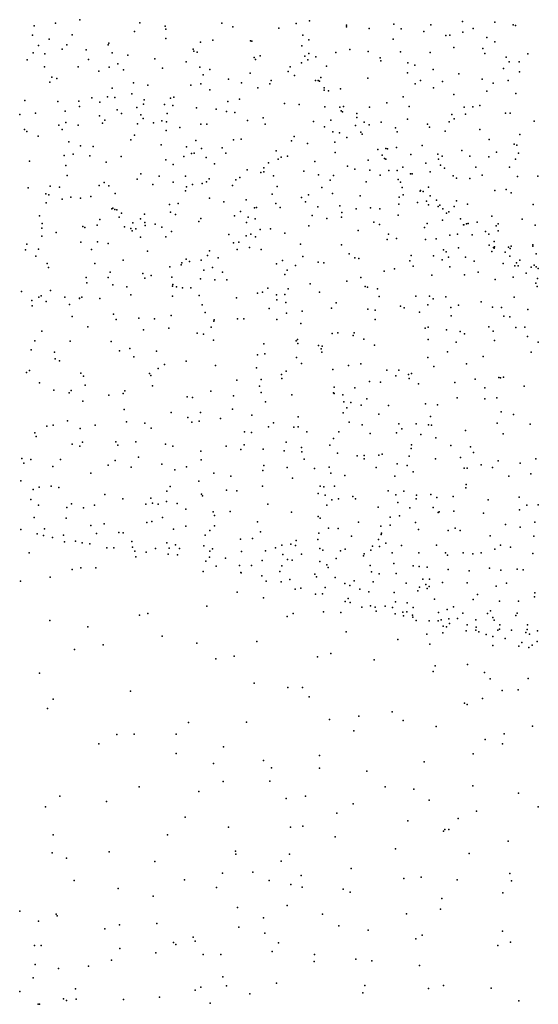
# Model space of a CAD drawing. Header units: metres. Extents: x -25 to 25, y -27.7 to 27.8.
# Tile 63 of 209: x -6.2 to -4.7, y -8 to -5.4. Entities that reach past the tile are written whole.
import ezdxf

# ---------------------------------------------------------------- set-up
doc = ezdxf.new("R2010")
doc.units = ezdxf.units.M

msp = doc.modelspace()

# ---------------------------------------------------------------- linework, layer by layer
for p in [(-5.9915, -5.3529, 20.9897), (-5.3663, -5.3559, -6.1414), (-4.9499, -5.3578, 20.8876), (-6.1166, -5.3694, 0.1741), (-6.0585, -5.3626, -3.929), (-5.8428, -5.3852, -3.9385), (-5.8282, -5.3617, -6.2097), (-5.7594, -5.3706, -3.9383), (-5.7578, -5.3784, 0.7723), (-5.6055, -5.3626, 0.7432), (-5.5753, -5.3723, -6.1856), (-5.4499, -5.376, -3.8356), (-5.403, -5.3629, -3.5277), (-5.2657, -5.3674, -6.1381), (-5.2655, -5.3719, 0.5389), (-5.2043, -5.3769, -2.9377), (-5.1367, -5.3654, 15.9213), (-5.1171, -5.3775, -2.8253), (-5.0548, -5.3852, -1.4719), (-5.0362, -5.3665, -6.1751), (-4.9211, -5.3766, -6.218), (-4.8615, -5.3595, 16.2705), (-4.8121, -5.3667, -2.4709), (-4.8054, -5.3686, -6.2778), (-6.1206, -5.3946, 1.1394), (-6.0757, -5.4063, 0.9693), (-6.0124, -5.3944, -6.2105), (-5.7574, -5.4045, 16.4487), (-5.63, -5.4089, -1.2738), (-5.5273, -5.4101, 17.7536), (-5.5233, -5.4113, -3.9272), (-5.3846, -5.3952, -3.4269), (-5.3682, -5.4078, -4.0282), (-5.1385, -5.4055, -6.1697), (-4.9947, -5.396, -2.7024), (-4.9844, -5.3951, 0.3947), (-4.9491, -5.3866, -2.642), (-4.8836, -5.4018, -6.2897), (-6.1042, -5.4234, -0.3721), (-6.0398, -5.4332, 15.843), (-6.0276, -5.4211, 0.5429), (-5.9748, -5.4351, 0.3266), (-5.9151, -5.4211, 18.4377), (-5.9129, -5.4169, -1.1605), (-5.683, -5.4334, -4.0305), (-5.6817, -5.4386, -6.2222), (-5.6633, -5.4143, -3.9598), (-5.3876, -5.4238, -1.29), (-5.2561, -5.4339, -3.0634), (-4.973, -5.4283, -6.2614), (-4.894, -5.4311, -3.8746), (-4.8613, -5.4129, -2.5516), (-6.1355, -5.4621, -3.9817), (-6.1189, -5.4435, -4.0533), (-6.0876, -5.4457, -6.2042), (-5.9685, -5.4608, -0.0991), (-5.9034, -5.4434, 16.3563), (-5.8613, -5.4498, 0.5545), (-5.7876, -5.4593, -3.9723), (-5.6726, -5.4415, 16.5813), (-5.5172, -5.4562, -6.2156), (-5.5132, -5.4612, 17.0062), (-5.5006, -5.4512, 17.3435), (-5.3793, -5.4522, -3.7945), (-5.3709, -5.4623, -6.2008), (-5.368, -5.4447, -3.5368), (-5.3488, -5.4538, -3.3473), (-5.2949, -5.4424, -3.1366), (-5.2068, -5.4397, -6.183), (-5.1736, -5.4563, -2.9618), (-5.172, -5.4649, 15.7248), (-5.1182, -5.4406, -2.8783), (-5.0377, -5.4419, -2.7808), (-4.889, -5.4448, -6.3508), (-4.8309, -5.455, 16.1118), (-4.7721, -5.4454, -3.7755), (-6.0885, -5.4816, 20.9168), (-5.9967, -5.4809, -0.8924), (-5.9403, -5.493, -3.9801), (-5.9122, -5.4822, 3.8483), (-5.888, -5.4726, -6.214), (-5.8726, -5.4894, 18.7489), (-5.7669, -5.4844, 18.1244), (-5.702, -5.4672, 0.544), (-5.6655, -5.4823, 20.9533), (-5.6379, -5.4885, 17.9051), (-5.4188, -5.4816, 18.9963), (-5.3883, -5.4702, -3.8771), (-5.3205, -5.4793, -3.2637), (-5.0988, -5.4705, 19.0273), (-5.0798, -5.477, -6.2551), (-5.0296, -5.4885, 9.2307), (-4.8384, -5.4854, -2.5679), (-4.8227, -5.468, -6.436), (-4.795, -5.4679, -2.5097), (-6.068, -5.509, 3.5645), (-6.0548, -5.5127, 18.4749), (-5.6563, -5.5027, 18.9179), (-5.5873, -5.5147, -4.0008), (-5.5278, -5.4983, -4.0554), (-5.4704, -5.5186, -6.2428), (-5.4249, -5.4936, 15.4887), (-5.4074, -5.5049, 20.8541), (-5.3499, -5.5182, -3.8322), (-5.3428, -5.518, -3.6773), (-5.3356, -5.5106, -3.3986), (-5.2071, -5.5118, -6.2349), (-5.0996, -5.4974, -1.3573), (-5.0639, -5.518, 0.3313), (-4.9598, -5.5002, -6.3698), (-4.896, -5.5146, 15.9464), (-4.8251, -5.5181, -6.4977), (-4.7949, -5.4944, 0.2858), (-6.0732, -5.5226, -3.9963), (-5.9042, -5.5395, 5.8395), (-5.846, -5.5248, -6.2354), (-5.8064, -5.5314, 0.0732), (-5.6897, -5.5313, -6.2596), (-5.6621, -5.5276, -4.0121), (-5.6376, -5.5438, 4.0685), (-5.5513, -5.5245, 17.1641), (-5.5067, -5.5384, -3.9892), (-5.4748, -5.5275, -1.1981), (-5.3391, -5.5205, -3.4907), (-5.3266, -5.5444, -3.7622), (-5.3262, -5.5383, -3.5791), (-5.3147, -5.5466, -6.2574), (-5.2821, -5.5415, -3.2398), (-5.079, -5.5273, -2.902), (-5.0287, -5.5387, -6.378), (-5.0045, -5.5215, -3.9611), (-4.8661, -5.5256, 20.9436), (-6.1418, -5.5725, -4.4097), (-5.9589, -5.5659, -6.2178), (-5.9162, -5.5629, 3.6601), (-5.8961, -5.5647, -4.0204), (-5.8507, -5.5545, 15.5496), (-5.8167, -5.5708, -0.1363), (-5.7452, -5.5665, 16.6543), (-5.7358, -5.5635, -4.0265), (-5.5572, -5.5696, -6.2884), (-5.111, -5.5628, -6.3407), (-4.9729, -5.5569, -6.4413), (-4.8835, -5.5476, -2.6778), (-4.804, -5.5537, -2.5798), (-6.0518, -5.5753, 18.6497), (-5.9944, -5.5742, -4.0258), (-5.9932, -5.5888, 15.9131), (-5.9371, -5.5777, -0.5005), (-5.8904, -5.5983, 16.4962), (-5.8363, -5.5917, -6.2715), (-5.8188, -5.5829, 18.8742), (-5.7612, -5.5841, -6.2804), (-5.7388, -5.5861, 5.991), (-5.674, -5.5927, 17.7907), (-5.6202, -5.5962, 17.5477), (-5.589, -5.5755, 17.3954), (-5.4349, -5.5813, -3.9978), (-5.3943, -5.5841, -6.2796), (-5.3244, -5.5899, -4.0754), (-5.2835, -5.5912, -3.6749), (-5.2741, -5.5893, -3.3872), (-5.2031, -5.5913, 15.5407), (-5.1556, -5.5795, -3.0701), (-5.0954, -5.5895, -2.9925), (-4.9455, -5.5911, 0.2543), (-4.9216, -5.5904, -6.511), (-4.9029, -5.5862, -2.7409), (-6.1556, -5.6112, -4.767), (-6.113, -5.6076, -4.0662), (-6.0322, -5.6016, -6.2113), (-5.9384, -5.6144, -4.054), (-5.9235, -5.6259, 20.8509), (-5.8781, -5.6082, -4.2626), (-5.8258, -5.6119, 18.0223), (-5.8194, -5.6217, -0.2891), (-5.7544, -5.6081, 4.2068), (-5.5921, -5.6026, -4.0565), (-5.5696, -5.6056, 0.1972), (-5.4928, -5.6197, -4.048), (-5.3083, -5.6264, -1.2013), (-5.28, -5.6009, -3.7726), (-5.2761, -5.6035, -3.8559), (-5.2373, -5.6086, -6.3119), (-5.2373, -5.619, -3.3251), (-5.0998, -5.6238, -6.4071), (-4.9784, -5.6107, 15.7056), (-4.9722, -5.6224, -1.3753), (-4.9415, -5.61, -2.8163), (-4.8328, -5.6076, -6.5912), (-4.82, -5.6077, -2.6561), (-6.143, -5.6514, -5.211), (-6.0491, -5.64, 18.1953), (-6.0397, -5.6514, 3.4838), (-6.03, -5.6325, -4.0682), (-5.9967, -5.64, -4.4714), (-5.9304, -5.6343, 5.6772), (-5.8351, -5.6367, -4.069), (-5.7912, -5.6334, 5.7566), (-5.7688, -5.6284, 3.7796), (-5.7559, -5.6306, -4.069), (-5.7192, -5.6467, 15.4683), (-5.6622, -5.6375, -4.0782), (-5.6459, -5.6369, -4.2016), (-5.5355, -5.6275, -6.3213), (-5.4874, -5.6371, 15.443), (-5.3553, -5.6298, -3.9793), (-5.3253, -5.6448, 15.4381), (-5.2411, -5.6408, -3.6272), (-5.2176, -5.6316, 19.0986), (-5.2041, -5.6392, -3.2428), (-5.1716, -5.6318, -6.3595), (-5.1318, -5.6474, -4.0332), (-5.0451, -5.6375, -2.9843), (-5.0396, -5.6453, 19.0714), (-4.9856, -5.6313, -2.9035), (-4.9023, -5.6515, 18.9835), (-4.7548, -5.6288, 15.8463), (-6.1358, -5.6571, 4.0881), (-6.1055, -5.67, -4.1023), (-5.8532, -5.68, -0.5962), (-5.8432, -5.6671, -0.8941), (-5.7564, -5.6547, -6.3164), (-5.5734, -5.6802, 5.7675), (-5.5523, -5.6781, 5.9328), (-5.408, -5.6707, 4.1626), (-5.3027, -5.6577, 20.7167), (-5.2844, -5.6608, -6.3469), (-5.2647, -5.6739, -3.9211), (-5.227, -5.6587, -3.5522), (-5.2231, -5.6641, -3.7484), (-5.1278, -5.6582, -3.1347), (-4.9971, -5.6562, -6.5223), (-4.8773, -5.6792, -2.7988), (-4.7931, -5.6649, -6.6718), (-6.0214, -5.6853, -4.6973), (-5.9899, -5.6958, -6.2558), (-5.9552, -5.6978, 6.0915), (-5.7703, -5.6937, -4.0995), (-5.7017, -5.6989, 16.9326), (-5.6758, -5.6816, -1.1042), (-5.6601, -5.703, 17.1045), (-5.6038, -5.7018, -4.0994), (-5.4155, -5.6827, 0.1535), (-5.3716, -5.6899, -4.0431), (-5.2974, -5.6864, 4.4404), (-5.1801, -5.7061, -3.395), (-5.1583, -5.7037, -3.2922), (-5.1544, -5.7045, -6.4415), (-5.1298, -5.7011, -3.198), (-5.0592, -5.6956, -3.0819), (-4.8086, -5.6912, -3.8272), (-4.8017, -5.6945, 20.9656), (-6.0345, -5.7228, 18.8855), (-6.0102, -5.7186, -4.1171), (-5.9642, -5.7233, 16.0162), (-5.8797, -5.7253, -6.3189), (-5.7573, -5.7339, -6.3557), (-5.7087, -5.7252, 5.5959), (-5.6876, -5.7166, -0.2321), (-5.6804, -5.7157, -4.1064), (-5.6475, -5.7281, 4.4269), (-5.5942, -5.7161, 20.7631), (-5.4568, -5.7097, -4.0869), (-5.4521, -5.7322, 18.4529), (-5.4437, -5.7271, 4.4901), (-5.4265, -5.7244, -6.3768), (-5.2968, -5.7146, -6.3942), (-5.1686, -5.7217, 4.5497), (-5.1619, -5.7311, -3.6364), (-5.1582, -5.7325, -3.7242), (-5.0908, -5.7202, -6.5096), (-5.017, -5.7186, 4.5004), (-5.0151, -5.7324, 0.1402), (-5.0054, -5.724, 20.8046), (-4.9516, -5.7089, -2.9441), (-4.9298, -5.7243, -6.6367), (-4.878, -5.7262, -2.8532), (-4.8567, -5.7131, -6.6732), (-4.8052, -5.7328, -6.7197), (-4.7974, -5.7165, -2.7356), (-6.1293, -5.7375, -4.1434), (-6.03, -5.7494, -5.0432), (-5.9204, -5.7408, -4.123), (-5.7376, -5.7467, 17.6825), (-5.625, -5.7453, -6.3768), (-5.4911, -5.7561, -6.3845), (-5.4777, -5.7423, 18.6789), (-5.3515, -5.7389, 18.2967), (-5.2626, -5.7519, 18.7583), (-5.2429, -5.7601, -4.0079), (-5.2068, -5.7353, 4.2848), (-5.1123, -5.7546, -3.311), (-5.0499, -5.7432, -1.284), (-5.0097, -5.7485, -3.0831), (-4.9991, -5.7568, 18.3095), (-4.9136, -5.7546, 18.4739), (-4.8216, -5.7545, 18.6786), (-6.0262, -5.7767, 5.3864), (-5.8358, -5.7865, -4.6632), (-5.8259, -5.7724, -6.3541), (-5.7761, -5.7785, 16.8124), (-5.704, -5.7783, -6.3716), (-5.6392, -5.786, 18.7568), (-5.5564, -5.7824, -4.3717), (-5.5358, -5.7617, 4.0012), (-5.4985, -5.7686, 5.5675), (-5.4906, -5.7674, 18.2138), (-5.4645, -5.7777, 18.9127), (-5.3822, -5.7655, -4.0928), (-5.3421, -5.7755, 6.0416), (-5.3008, -5.7773, -4.0772), (-5.2025, -5.7623, -1.1977), (-5.1736, -5.7762, 20.6915), (-5.1503, -5.7634, -3.924), (-5.1273, -5.7636, -3.5175), (-5.0914, -5.772, 18.1778), (-5.0869, -5.7723, 18.7898), (-5.0374, -5.7672, -3.1572), (-4.9753, -5.7782, 18.9227), (-4.9658, -5.7841, -6.6566), (-4.9297, -5.7849, -3.0194), (-4.8964, -5.7757, -2.9511), (-4.8, -5.7799, -2.8099), (-4.7449, -5.7786, -2.7383), (-6.1324, -5.8103, -6.2148), (-6.0724, -5.8059, -4.1835), (-6.0471, -5.8084, -6.2686), (-5.9393, -5.8045, -6.3103), (-5.9256, -5.7958, 4.5067), (-5.9125, -5.8048, 20.6714), (-5.7932, -5.8011, -4.1344), (-5.7379, -5.795, -0.6309), (-5.701, -5.8076, -4.5267), (-5.6854, -5.8017, 18.3366), (-5.6583, -5.7991, -0.4022), (-5.6465, -5.7939, 3.8893), (-5.5759, -5.8041, -4.1179), (-5.5667, -5.7889, -6.3874), (-5.4542, -5.8072, -4.1046), (-5.3332, -5.8093, -6.4214), (-5.3102, -5.7899, 18.9362), (-5.2118, -5.7945, -6.4673), (-5.125, -5.7882, -6.5315), (-5.1183, -5.795, 19.0277), (-5.1142, -5.8093, 5.9045), (-5.0422, -5.8091, -3.2692), (-6.0849, -5.8268, -5.5852), (-6.0764, -5.8299, 18.067), (-6.0162, -5.8359, 5.9936), (-5.9903, -5.839, -4.1832), (-5.9623, -5.8337, 19.0339), (-5.8952, -5.8263, 17.9826), (-5.7039, -5.8185, 4.5714), (-5.6391, -5.8384, -4.1302), (-5.4684, -5.8275, -6.3991), (-5.3884, -5.8364, 4.7349), (-5.3693, -5.8295, 17.9946), (-5.3034, -5.8261, 5.5217), (-5.2281, -5.8325, -4.2437), (-5.1221, -5.8356, -3.9685), (-5.1114, -5.8293, -4.1426), (-5.0649, -5.82, -3.8934), (-5.0638, -5.8175, -3.5812), (-5.057, -5.8201, -3.7158), (-5.0382, -5.8319, -3.8143), (-4.8615, -5.8179, 4.4956), (-4.8312, -5.815, -2.9134), (-4.8176, -5.8242, 18.1444), (-6.0837, -5.8509, 4.7349), (-6.0403, -5.8417, 20.5903), (-5.9044, -5.8675, 16.2971), (-5.9024, -5.8661, -4.1744), (-5.7474, -5.8556, -6.3789), (-5.7239, -5.8528, 20.6211), (-5.5993, -5.8486, 5.3657), (-5.5389, -5.8433, 20.5751), (-5.516, -5.8647, 15.4056), (-5.5108, -5.864, -0.2487), (-5.4583, -5.8528, 19.1029), (-5.4459, -5.864, 6.1535), (-5.3777, -5.8485, 4.1426), (-5.3439, -5.8623, -1.144), (-5.2837, -5.8595, -6.4595), (-5.2396, -5.8673, -4.0884), (-5.2007, -5.865, -6.5208), (-5.1749, -5.8676, 0.028), (-5.1229, -5.8553, -6.5768), (-5.0727, -5.8507, 4.7413), (-5.0478, -5.8469, -6.6313), (-5.0423, -5.8568, 5.6881), (-5.0209, -5.8441, -3.3583), (-5.0158, -5.861, -3.4787), (-5.0116, -5.8576, 4.3814), (-5.0035, -5.8676, -3.6456), (-4.9725, -5.8614, 5.9398), (-4.9662, -5.8457, -3.1818), (-4.9365, -5.8553, -6.7162), (-4.7573, -5.8555, -2.864), (-6.1019, -5.8864, -6.2523), (-5.8964, -5.8697, -6.3404), (-5.8907, -5.8702, 16.1035), (-5.8847, -5.8902, 4.7789), (-5.8784, -5.8796, 6.0592), (-5.8266, -5.8946, -4.1822), (-5.8154, -5.8826, 16.6761), (-5.745, -5.8769, -4.1532), (-5.7315, -5.883, 18.0895), (-5.6619, -5.8942, -6.3969), (-5.5705, -5.8871, -1.0614), (-5.5544, -5.875, -4.127), (-5.5338, -5.8906, 5.0243), (-5.5141, -5.8949, -4.5163), (-5.3594, -5.8854, -4.1055), (-5.3189, -5.8936, 5.1581), (-5.2791, -5.8906, 15.3649), (-5.2785, -5.8778, 4.9297), (-5.1248, -5.8845, 17.9034), (-4.993, -5.8791, -3.5432), (-4.9865, -5.876, -3.79), (-4.9553, -5.8948, -3.8648), (-4.8702, -5.8872, 17.8882), (-6.0957, -5.9201, 3.3806), (-6.0946, -5.9077, -4.264), (-5.9837, -5.9153, -5.479), (-5.9784, -5.918, -6.3226), (-5.9443, -5.9119, 20.4624), (-5.9377, -5.897, -5.1924), (-5.87, -5.9164, 16.452), (-5.8532, -5.9211, 18.6462), (-5.8471, -5.9059, 4.9893), (-5.8146, -5.9046, -6.3784), (-5.8141, -5.9132, 18.2369), (-5.7863, -5.9097, 18.8756), (-5.7681, -5.9179, 15.5864), (-5.6676, -5.9023, -4.1432), (-5.5376, -5.9044, 17.234), (-5.4725, -5.9217, -4.1226), (-5.3682, -5.9135, -6.4384), (-5.1908, -5.9042, 5.3294), (-5.1755, -5.9106, 5.0522), (-5.0535, -5.9186, 15.3875), (-5.046, -5.9078, -4.0147), (-5.0041, -5.8984, -3.9377), (-4.9468, -5.9112, -3.3985), (-4.9461, -5.9116, -3.6238), (-4.9391, -5.9088, -3.7217), (-4.9343, -5.9073, -3.3289), (-4.9101, -5.9035, -3.2033), (-4.8576, -5.9142, -3.9304), (-4.8522, -5.9082, -3.1047), (-4.7871, -5.8954, -2.9774), (-4.7514, -5.9124, 5.9763), (-6.0954, -5.942, 5.6759), (-6.056, -5.9321, -6.2946), (-5.8496, -5.9272, 15.949), (-5.8397, -5.9222, 15.7381), (-5.8262, -5.9444, -5.0017), (-5.7579, -5.9438, -6.3927), (-5.7418, -5.9293, 20.4184), (-5.5862, -5.9375, 3.9559), (-5.5389, -5.9413, 17.6351), (-5.5259, -5.9363, -0.432), (-5.5131, -5.9436, 17.4615), (-5.501, -5.9241, 19.4001), (-5.4337, -5.9336, 17.8244), (-5.2337, -5.9265, 6.1584), (-5.1513, -5.9365, -4.0913), (-5.1296, -5.9482, -6.6284), (-4.9841, -5.9391, -4.0482), (-4.9632, -5.937, 17.7066), (-4.9233, -5.9385, -3.9549), (-4.8871, -5.9293, -3.8658), (-4.8777, -5.937, -3.79), (-4.8522, -5.9276, 4.7503), (-6.1361, -5.9635, 20.3541), (-5.9889, -5.9582, 5.7941), (-5.9442, -5.9579, 3.5907), (-5.9143, -5.9618, 18.0926), (-5.5732, -5.9604, 16.9671), (-5.5587, -5.958, -0.6019), (-5.5299, -5.9733, -4.1384), (-5.3913, -5.9639, -0.2337), (-5.2788, -5.9655, -0.123), (-5.1548, -5.9511, -1.206), (-5.0507, -5.9512, -6.6911), (-5.0216, -5.9494, -0.0064), (-4.9606, -5.9741, -1.3003), (-4.8771, -5.9668, 4.4019), (-4.8653, -5.9725, -6.7968), (-4.8633, -5.9747, -3.4039), (-4.8632, -5.9564, -3.7009), (-4.8625, -5.9707, -3.5661), (-4.8248, -5.9718, 5.5939), (-4.82, -5.9754, -3.8106), (-4.8173, -5.9689, -3.1846), (-4.7583, -5.9696, -6.8373), (-4.7578, -5.9655, -3.0667), (-6.14, -5.979, -4.3326), (-6.1116, -5.9964, -5.7523), (-6.1042, -5.9775, -6.2653), (-5.9603, -5.9783, 19.3058), (-5.8078, -5.9833, -4.2086), (-5.6439, -5.9946, -6.4067), (-5.6391, -5.9816, -4.8379), (-5.6147, -6.0007, 19.1483), (-5.5631, -5.978, 19.5384), (-5.4976, -5.9782, 20.315), (-5.3847, -5.9974, 17.5948), (-5.2587, -5.99, -4.1118), (-5.2425, -6.0008, -4.6027), (-5.0895, -5.9945, -4.3858), (-5.029, -5.9951, 5.1937), (-5.0013, -5.979, 5.0251), (-4.9939, -5.9849, -4.2016), (-4.9881, -5.9993, 20.7145), (-4.9418, -5.9988, -6.7726), (-4.87, -5.9841, -4.0005), (-4.8331, -5.9858, -3.9311), (-4.8207, -5.9969, -3.3063), (-4.7493, -5.9899, 0.0085), (-6.0812, -6.0165, -4.3422), (-6.0769, -6.0275, 20.2218), (-5.9511, -6.0167, -6.3352), (-5.8735, -6.0069, -6.3636), (-5.7464, -6.0256, -4.1947), (-5.7162, -6.0198, 3.8669), (-5.7141, -6.0142, -6.3962), (-5.7026, -6.005, 20.1692), (-5.6932, -6.011, 6.1463), (-5.6616, -6.0077, 16.7762), (-5.6305, -6.0275, -4.1642), (-5.4564, -6.0172, -6.4296), (-5.4402, -6.0087, -4.1276), (-5.4047, -6.0217, 4.1226), (-5.3431, -6.0124, 19.4239), (-5.3276, -6.0143, -6.5031), (-5.2319, -6.0029, -6.5671), (-5.0932, -6.0093, -6.6716), (-5.0845, -6.0238, 17.5022), (-5.0053, -6.0068, -4.1025), (-4.9846, -6.0254, 17.3244), (-4.9179, -6.0104, 15.404), (-4.839, -6.0167, 17.1052), (-4.8071, -6.0229, -3.488), (-4.8027, -6.0143, -4.0255), (-4.7977, -6.0226, -3.5853), (-4.7934, -6.0076, -3.7363), (-4.7624, -6.0265, 16.9608), (-4.7546, -6.0212, -3.9349), (-4.7495, -6.0257, -3.176), (-5.9742, -6.0546, 20.0797), (-5.9143, -6.0548, 18.8771), (-5.9089, -6.0399, -4.2733), (-5.8204, -6.0439, 19.6911), (-5.798, -6.0493, 19.8818), (-5.741, -6.0538, 16.1031), (-5.6542, -6.0342, 19.8103), (-5.603, -6.0396, 20.0515), (-5.4336, -6.0464, 17.083), (-5.4273, -6.035, -4.8521), (-5.2269, -6.0544, 4.2399), (-5.1634, -6.0369, 6.2519), (-5.1347, -6.0308, -4.1191), (-5.0329, -6.0481, 4.3041), (-4.9438, -6.0473, -4.111), (-4.9074, -6.04, 5.3019), (-4.8118, -6.0535, -4.018), (-4.7765, -6.043, -3.3647), (-4.7437, -6.0296, -3.8071), (-5.9728, -6.0691, 19.6047), (-5.9016, -6.0745, -5.4231), (-5.8639, -6.0796, -6.3604), (-5.8145, -6.0563, -4.243), (-5.7392, -6.0781, 15.9319), (-5.7389, -6.0732, -5.1794), (-5.729, -6.0802, 15.7339), (-5.6631, -6.0577, -5.0422), (-5.6245, -6.0613, 15.515), (-5.5916, -6.0612, -6.4094), (-5.365, -6.0719, -6.4803), (-5.2651, -6.0642, 20.4441), (-5.2147, -6.0787, 17.4009), (-5.2085, -6.0805, -4.8773), (-4.8606, -6.0596, -6.8082), (-4.7499, -6.07, -4.1045), (-4.7465, -6.0787, -3.4379), (-4.7457, -6.0572, -3.2712), (-6.151, -6.0923, 3.3932), (-6.1038, -6.1083, 19.6908), (-6.0971, -6.1046, 19.9023), (-6.0722, -6.0903, -6.2766), (-6.0328, -6.1077, 18.4443), (-5.986, -6.1077, -5.6311), (-5.8529, -6.1018, 5.8735), (-5.7394, -6.1051, -4.222), (-5.7125, -6.083, 16.2744), (-5.69, -6.0829, 16.5823), (-5.6668, -6.1038, -6.397), (-5.5084, -6.0975, -4.1474), (-5.4947, -6.0946, -0.8334), (-5.48, -6.0835, 19.8356), (-5.4561, -6.1015, 15.4174), (-5.4335, -6.1004, 20.1938), (-5.4249, -6.0853, -6.4421), (-5.3391, -6.0945, -4.1285), (-5.1814, -6.085, -6.6209), (-5.1764, -6.1066, -1.2099), (-5.077, -6.1049, -0.135), (-5.0392, -6.1049, -4.1441), (-4.9948, -6.107, -4.7511), (-4.8089, -6.1077, -6.8332), (-6.1225, -6.1174, -4.4184), (-6.1213, -6.1317, -6.2427), (-6.0837, -6.1196, 18.2454), (-6.0204, -6.1276, 18.6926), (-5.9928, -6.111, -6.3121), (-5.9927, -6.1113, 3.5904), (-5.9371, -6.1119, -4.3213), (-5.6591, -6.1289, -4.1877), (-5.5655, -6.1095, 6.2357), (-5.4549, -6.1157, 20.0101), (-5.4306, -6.1226, -0.6916), (-5.2942, -6.1236, 19.3063), (-5.1184, -6.1322, -4.1382), (-5.0442, -6.1289, 15.3918), (-5.03, -6.1128, -6.7429), (-4.9817, -6.1358, 6.3226), (-4.9607, -6.1296, -4.1473), (-4.8991, -6.121, -6.8108), (-4.8684, -6.1355, 16.9335), (-6.013, -6.1611, -4.3836), (-5.9, -6.1539, -6.341), (-5.7427, -6.1582, -6.38), (-5.6506, -6.1496, 16.4204), (-5.476, -6.1392, -6.4316), (-5.4286, -6.1515, -1.0657), (-5.3861, -6.1464, -5.0875), (-5.3061, -6.1377, 15.3772), (-5.2072, -6.1409, 17.1896), (-5.1877, -6.1433, -4.1317), (-5.1089, -6.1375, -6.6886), (-5.0669, -6.1487, -4.9711), (-4.9804, -6.1589, -6.7909), (-4.8433, -6.1365, -4.1557), (-4.8374, -6.1598, -4.5072), (-4.8206, -6.1614, -4.2946), (-4.7721, -6.1418, -4.1731), (-5.9697, -6.1887, -6.3048), (-5.8932, -6.1692, -4.3289), (-5.831, -6.165, -6.3643), (-5.7888, -6.1668, 3.8615), (-5.6344, -6.1894, 16.0487), (-5.6265, -6.1734, 15.645), (-5.6261, -6.17, 4.0019), (-5.5629, -6.1666, 16.6863), (-5.5449, -6.1672, -6.4165), (-5.455, -6.1684, -4.1462), (-5.3898, -6.1798, 16.9095), (-5.1875, -6.1687, -6.6345), (-5.0436, -6.1898, -4.1667), (-4.8783, -6.1892, -6.8254), (-4.7795, -6.1894, -4.7406), (-6.0955, -6.2002, -4.4591), (-5.8189, -6.1965, -4.3041), (-5.7498, -6.1924, -4.2643), (-5.6722, -6.2062, -4.2272), (-5.6551, -6.2084, -5.3069), (-5.3049, -6.2066, 19.5084), (-5.2892, -6.2051, 20.3016), (-5.2478, -6.2125, 17.0356), (-5.2449, -6.2048, -6.587), (-5.0512, -6.1925, 17.0247), (-4.9933, -6.1973, -5.1251), (-4.9561, -6.2014, -4.1852), (-4.9443, -6.2079, 20.6256), (-4.8659, -6.2003, 15.4205), (-4.8041, -6.1903, -6.8458), (-4.773, -6.2153, -4.2312), (-6.1141, -6.2265, -6.2184), (-6.0179, -6.2282, -6.2687), (-5.9068, -6.2285, 3.7565), (-5.6281, -6.2247, 15.8962), (-5.4905, -6.2354, -4.1737), (-5.4026, -6.2273, -6.4454), (-5.3992, -6.2235, -5.2656), (-5.398, -6.2339, -4.1543), (-5.3416, -6.2393, 4.1934), (-5.332, -6.2411, -6.5135), (-5.2187, -6.2225, -5.2497), (-5.1895, -6.2389, -4.1608), (-5.0434, -6.2234, -6.7429), (-4.9666, -6.2301, -6.7999), (-4.8621, -6.2262, -4.2151), (-4.7438, -6.2309, -0.1097), (-6.124, -6.2513, -4.5143), (-6.0607, -6.2576, 3.5838), (-5.8837, -6.2542, -6.304), (-5.8555, -6.2476, -4.3463), (-5.8449, -6.2701, -5.5224), (-5.7828, -6.2546, -6.3351), (-5.5079, -6.2654, 15.5901), (-5.4876, -6.262, -6.4143), (-5.3347, -6.2488, -0.7132), (-5.3328, -6.2578, -4.1653), (-4.9909, -6.2567, -4.2109), (-4.8931, -6.2697, -6.8178), (-4.7629, -6.2573, -6.8539), (-6.0589, -6.2762, 18.7371), (-6.0471, -6.2811, -6.2312), (-5.7615, -6.2915, -4.3132), (-5.7021, -6.282, -4.2752), (-5.6227, -6.2944, -4.2352), (-5.4021, -6.2723, 15.4763), (-5.3881, -6.2888, 6.3314), (-5.2604, -6.2936, -4.1797), (-5.2264, -6.2897, -6.5994), (-5.0443, -6.2719, -5.3407), (-5.0281, -6.2966, -6.752), (-4.9391, -6.2895, 16.8067), (-6.1368, -6.3127, -5.837), (-6.1288, -6.3076, -6.1807), (-5.9896, -6.3145, 18.9453), (-5.9816, -6.3228, -4.4769), (-5.802, -6.3158, 3.9116), (-5.7984, -6.3212, -6.2994), (-5.7784, -6.302, 19.1625), (-5.5108, -6.3004, 16.5784), (-5.443, -6.3188, -4.1893), (-5.4302, -6.3098, 19.3141), (-5.3031, -6.3051, -1.1817), (-5.1559, -6.3071, 16.8723), (-5.1317, -6.3224, 20.4138), (-5.1231, -6.3069, -6.6805), (-5.0967, -6.3183, -0.3476), (-5.0887, -6.3159, 4.2955), (-6.102, -6.3415, -4.5849), (-5.9771, -6.3475, -6.2244), (-5.7943, -6.3496, -4.3594), (-5.5642, -6.3341, -6.3585), (-5.5026, -6.3499, 16.3061), (-5.498, -6.3325, -6.3891), (-5.4416, -6.3293, -5.4374), (-5.2026, -6.3377, -4.1956), (-5.1728, -6.3393, -6.6412), (-5.0948, -6.3298, -4.2227), (-5.0698, -6.344, -6.7194), (-4.9705, -6.3399, -6.7942), (-4.9154, -6.3311, -0.201), (-4.8505, -6.327, -4.2882), (-4.8458, -6.3276, -5.3765), (-4.8384, -6.3257, 4.3678), (-4.7822, -6.3499, -4.3186), (-6.0623, -6.361, -6.1939), (-6.0209, -6.3682, -4.5458), (-6.0159, -6.3621, 5.5021), (-5.9131, -6.3747, 3.8201), (-5.8743, -6.3698, -6.2517), (-5.8693, -6.3628, -4.4141), (-5.6351, -6.3639, -6.3209), (-5.5734, -6.3766, 6.2227), (-5.4978, -6.3675, 16.1108), (-5.4147, -6.3735, -6.4112), (-5.3007, -6.3688, -5.4967), (-5.2992, -6.3532, -6.5208), (-5.2988, -6.3699, -0.9114), (-5.2756, -6.3735, 19.7648), (-5.2428, -6.3551, -6.5768), (-4.8889, -6.3544, 6.4999), (-5.9838, -6.3914, -5.6993), (-5.6997, -6.3789, 5.9505), (-5.6851, -6.3808, -4.3083), (-5.4863, -6.3929, 15.773), (-5.2727, -6.3931, 6.3875), (-5.2534, -6.3944, 20.1728), (-5.2253, -6.402, 4.276), (-5.2105, -6.3849, 19.4434), (-5.151, -6.403, -4.2382), (-5.0505, -6.3983, -4.2686), (-5.0179, -6.4008, -1.3274), (-4.9643, -6.3818, -4.2854), (-4.8893, -6.385, 16.675), (-4.8561, -6.3821, -6.8235), (-5.8707, -6.4142, 19.1057), (-5.743, -6.4221, -4.3782), (-5.6629, -6.4219, 19.2565), (-5.5762, -6.4129, -6.3109), (-5.5232, -6.429, -4.2718), (-5.2751, -6.4224, -4.2366), (-5.2645, -6.4094, 16.7119), (-5.1779, -6.4266, -6.6172), (-4.844, -6.4199, -5.5672), (-4.8109, -6.4277, 20.5231), (-6.0648, -6.456, 18.8225), (-6.0256, -6.4447, -6.144), (-5.9501, -6.4566, -6.1529), (-5.8651, -6.4473, -4.4891), (-5.8146, -6.4506, -6.2086), (-5.6973, -6.4357, -5.564), (-5.6871, -6.4481, -6.2442), (-5.6666, -6.4457, -4.3513), (-5.6092, -6.4382, -4.3075), (-5.4648, -6.4502, -6.3331), (-5.3972, -6.4339, -6.3768), (-5.2587, -6.4479, 19.9963), (-5.2229, -6.4559, -1.2886), (-5.1234, -6.4525, -6.6529), (-5.0763, -6.4531, -0.4559), (-5.0425, -6.4557, 15.4393), (-5.0371, -6.4329, -6.7245), (-5.0339, -6.4561, -4.3205), (-4.8557, -6.4507, -6.805), (-4.7652, -6.4541, -6.8278), (-6.1144, -6.4769, -6.0774), (-6.0821, -6.4592, -4.6969), (-5.9906, -6.4651, -4.6229), (-5.7974, -6.4646, -4.4543), (-5.5436, -6.4748, -5.5961), (-5.5241, -6.4766, -6.2856), (-5.4783, -6.4606, 4.1987), (-5.4088, -6.462, -4.2617), (-5.3971, -6.4606, 15.6492), (-5.3735, -6.4741, 19.3268), (-5.2863, -6.4748, 16.4946), (-5.201, -6.4793, -6.5731), (-5.1292, -6.4775, -4.3024), (-5.1153, -6.466, 16.6091), (-5.0628, -6.4815, -5.6791), (-4.9413, -6.4708, -6.7716), (-4.8387, -6.4804, -4.4069), (-6.111, -6.4873, -4.7548), (-6.0132, -6.5079, 3.7611), (-5.9843, -6.5026, -6.1026), (-5.8938, -6.5018, -4.5731), (-5.8881, -6.5104, -6.128), (-5.8391, -6.5016, 5.528), (-5.7586, -6.5081, -6.1698), (-5.5447, -6.5095, 6.0275), (-5.4295, -6.5023, 15.8847), (-5.3111, -6.5107, -6.4441), (-5.3014, -6.4929, -1.1478), (-5.0884, -6.5102, 19.4783), (-5.0223, -6.4913, 6.4977), (-4.9812, -6.5113, -4.3799), (-5.9915, -6.5134, 5.4346), (-5.7386, -6.5132, -4.4608), (-5.6619, -6.5273, -4.4229), (-5.593, -6.5134, -4.3702), (-5.5536, -6.5228, -6.2313), (-5.4928, -6.5214, -4.3402), (-5.4351, -6.5263, -6.2886), (-5.3878, -6.5172, -4.3016), (-5.3874, -6.5288, -5.6768), (-5.2905, -6.5322, 16.2696), (-5.1772, -6.5381, -0.8185), (-5.1689, -6.5354, -4.3362), (-5.0892, -6.5197, -6.6548), (-4.9276, -6.5152, 16.5105), (-4.9195, -6.5306, -4.4211), (-6.1498, -6.5475, -4.8858), (-6.1444, -6.5597, -5.9818), (-6.1252, -6.5502, 5.3541), (-6.0443, -6.5501, -6.046), (-5.8959, -6.5525, -4.6588), (-5.8318, -6.5435, -4.5841), (-5.7686, -6.5623, -6.119), (-5.6612, -6.5508, -6.1544), (-5.381, -6.5486, 6.2932), (-5.2369, -6.54, -6.5116), (-5.2175, -6.5478, 15.5198), (-5.2172, -6.5388, 19.3795), (-5.1273, -6.5619, -6.6046), (-5.0945, -6.541, 19.7631), (-5.0235, -6.5483, 19.6214), (-4.9549, -6.5447, -0.3814), (-4.8988, -6.5642, 4.3442), (-4.8523, -6.5533, 6.6121), (-4.7929, -6.5599, -4.4878), (-4.75, -6.5484, -6.8053), (-6.0651, -6.569, -4.8595), (-5.9621, -6.5866, -6.0381), (-5.9151, -6.5651, 19.0616), (-5.8523, -6.5711, -6.0883), (-5.7335, -6.5778, -5.6792), (-5.7013, -6.5697, -4.4923), (-5.6268, -6.5871, 19.2644), (-5.4937, -6.5795, -4.3929), (-5.4908, -6.5666, -6.221), (-5.4274, -6.5713, -4.3603), (-5.3529, -6.574, -6.337), (-5.313, -6.5709, -4.3542), (-5.3087, -6.5868, 16.0676), (-5.185, -6.5712, -6.5509), (-5.1001, -6.5659, 16.4144), (-5.0839, -6.5836, 20.0608), (-4.9452, -6.5734, -5.7864), (-4.9371, -6.573, -6.7364), (-4.8677, -6.5719, 20.312), (-4.7632, -6.5888, 16.4005), (-6.153, -6.6078, -5.9148), (-5.6677, -6.609, 4.096), (-5.5807, -6.5956, 5.6506), (-5.4126, -6.6008, -6.2348), (-5.2699, -6.5935, -6.4471), (-5.1341, -6.5953, -1.3509), (-4.9394, -6.6179, -4.4874), (-4.8234, -6.5956, -6.7681), (-6.1189, -6.6319, -5.8044), (-6.1023, -6.6248, -5.0003), (-6.0695, -6.6222, -5.9471), (-6.049, -6.6261, -4.9522), (-5.9239, -6.6454, -5.9784), (-5.7552, -6.636, -4.6583), (-5.7454, -6.623, -6.0626), (-5.6604, -6.6444, -4.5726), (-5.592, -6.6335, -4.493), (-5.5642, -6.6351, -6.1025), (-5.4948, -6.6222, -6.1571), (-5.343, -6.6428, 6.1309), (-5.3369, -6.6225, 4.2713), (-5.3274, -6.6244, 15.8977), (-5.2984, -6.6222, -4.4076), (-5.1517, -6.6347, 16.1648), (-5.1095, -6.6364, -5.8514), (-4.9403, -6.6265, 19.7418), (-6.1249, -6.6585, -5.857), (-6.0146, -6.6702, 5.2921), (-5.8748, -6.657, -4.8399), (-5.8118, -6.6716, 5.3494), (-5.7989, -6.6549, -4.749), (-5.7936, -6.6685, -5.9854), (-5.7781, -6.671, 4.0031), (-5.7561, -6.6638, 19.1724), (-5.7269, -6.6696, -6.0076), (-5.6579, -6.6487, 5.4556), (-5.4795, -6.6718, -6.1015), (-5.3235, -6.6469, -6.2865), (-5.3054, -6.66, 5.9371), (-5.2872, -6.6572, -1.2285), (-5.2484, -6.6506, -1.0374), (-5.2413, -6.657, -6.4008), (-5.1309, -6.6459, -4.4575), (-5.1257, -6.6664, -6.5251), (-5.0758, -6.6573, 19.4227), (-5.0746, -6.6466, -6.588), (-5.0356, -6.6455, -4.4854), (-5.0197, -6.6536, 16.2441), (-4.9751, -6.6501, -6.6716), (-4.8797, -6.6597, 20.1022), (-4.7956, -6.6521, -0.2856), (-6.1048, -6.6739, -5.1066), (-6.027, -6.6801, -5.0453), (-5.9817, -6.6816, -5.8998), (-5.9518, -6.6738, -4.9595), (-5.703, -6.6853, -4.7057), (-5.6289, -6.6927, -5.9923), (-5.5828, -6.6915, -4.6008), (-5.4153, -6.6936, -4.5008), (-5.3189, -6.6744, -4.4718), (-5.1791, -6.6792, -6.466), (-5.0928, -6.6814, -4.5161), (-5.0298, -6.6806, 15.452), (-5.0158, -6.6937, -4.5778), (-5.0128, -6.6923, -6.6014), (-4.973, -6.6903, -1.4031), (-4.8924, -6.6955, -4.6002), (-4.7945, -6.6864, -4.6285), (-4.7746, -6.6737, -5.8514), (-4.7432, -6.6735, 19.7905), (-6.1166, -6.708, -5.2049), (-6.0287, -6.7099, -5.8375), (-5.9252, -6.7253, -5.8445), (-5.8091, -6.7213, -4.9191), (-5.7957, -6.7183, -5.7449), (-5.7671, -6.708, -5.9134), (-5.6253, -6.7025, -4.657), (-5.508, -6.7194, -6.0134), (-5.343, -6.7051, -6.1717), (-5.3375, -6.7094, 5.6659), (-5.2333, -6.7208, -4.5602), (-5.147, -6.7066, 6.3301), (-5.1212, -6.7027, 4.3218), (-5.078, -6.7214, -4.6168), (-4.7523, -6.7201, 15.4059), (-6.1521, -6.7404, -5.5402), (-6.1083, -6.7518, -5.459), (-6.0884, -6.7388, -5.6723), (-5.9616, -6.7297, -5.1022), (-5.9467, -6.7511, -5.7773), (-5.8858, -6.7485, -5.1072), (-5.8737, -6.7498, 19.0627), (-5.7368, -6.7398, -4.9037), (-5.703, -6.7315, -4.8144), (-5.6378, -6.7432, -4.7762), (-5.6254, -6.7303, -5.9095), (-5.4995, -6.7467, -4.6781), (-5.3413, -6.7501, -6.1044), (-5.3143, -6.737, -4.6001), (-5.288, -6.738, -6.2014), (-5.1719, -6.7312, -6.4068), (-5.1702, -6.75, -5.9467), (-5.1466, -6.7282, -4.5938), (-5.0696, -6.7404, -6.503), (-4.9888, -6.743, 16.0926), (-4.9697, -6.7365, -4.6504), (-4.9563, -6.7433, -6.5996), (-4.833, -6.7264, -6.6656), (-4.793, -6.7338, -4.6819), (-6.0912, -6.757, -5.5932), (-6.0659, -6.762, -5.3662), (-6.0368, -6.7555, -5.2943), (-6.0333, -6.7735, -5.4503), (-6.0033, -6.7724, 18.9235), (-5.9856, -6.7764, -5.6126), (-5.8502, -6.7734, -5.1809), (-5.7546, -6.7769, -5.7623), (-5.6506, -6.7562, -4.8576), (-5.5539, -6.7664, 4.1772), (-5.5217, -6.7644, -4.7505), (-5.4024, -6.7705, -5.965), (-5.3435, -6.7673, -4.6778), (-5.2522, -6.7586, -4.6495), (-5.1784, -6.7675, -4.6666), (-5.1713, -6.7537, 6.1801), (-5.1587, -6.7771, 15.5886), (-4.8747, -6.758, 6.6689), (-4.7551, -6.7583, 6.78), (-6.1295, -6.8035, 3.7317), (-5.9643, -6.7797, -5.3569), (-5.9186, -6.7903, -5.5659), (-5.8989, -6.7906, -5.3809), (-5.8488, -6.7881, -5.2938), (-5.8422, -6.7989, -5.5012), (-5.8116, -6.8017, -5.3936), (-5.7854, -6.7922, -5.6543), (-5.749, -6.7907, -5.1821), (-5.7317, -6.7823, -5.0916), (-5.72, -6.7923, -5.687), (-5.6542, -6.7847, 5.28), (-5.638, -6.7996, -5.0971), (-5.6306, -6.7925, -5.7334), (-5.552, -6.7998, -4.9766), (-5.4861, -6.7988, -5.8233), (-5.4588, -6.7904, -4.8182), (-5.4417, -6.7828, -5.9018), (-5.4176, -6.7806, 4.2539), (-5.4046, -6.784, -4.7274), (-5.3378, -6.7922, -4.7532), (-5.3303, -6.7968, -6.0101), (-5.2816, -6.7983, -6.0992), (-5.2688, -6.7941, 4.2961), (-5.1998, -6.7969, 15.7544), (-5.1945, -6.7858, -6.2653), (-5.176, -6.7862, 19.3343), (-5.1409, -6.8036, -6.3268), (-5.1161, -6.7843, -6.4032), (-5.0683, -6.8039, -4.7796), (-5.0205, -6.7832, -4.7206), (-4.9964, -6.8035, -0.6087), (-4.9482, -6.8039, 19.4207), (-4.9212, -6.8061, -4.8), (-4.8992, -6.8038, -6.5673), (-4.8613, -6.7943, 4.3678), (-4.8462, -6.7826, -4.7647), (-4.8186, -6.7884, -6.6163), (-4.7582, -6.8052, -4.8233), (-5.8397, -6.8149, 5.2024), (-5.7515, -6.8077, -5.4734), (-5.7262, -6.8096, -5.5403), (-5.6486, -6.8266, -5.5293), (-5.6385, -6.8154, -5.2244), (-5.5956, -6.8182, -5.6323), (-5.4951, -6.8247, -5.7139), (-5.4393, -6.8081, -5.9114), (-5.4264, -6.8218, -4.9336), (-5.414, -6.8238, -5.7972), (-5.3878, -6.8073, -4.8488), (-5.3386, -6.8278, 19.2959), (-5.2942, -6.8196, -4.8541), (-5.2193, -6.8122, -6.1742), (-5.2173, -6.8069, -4.7906), (-4.9901, -6.8099, -6.5114), (-6.0129, -6.8489, 5.1769), (-5.9896, -6.8446, -5.7675), (-5.9482, -6.8445, 3.8393), (-5.6558, -6.8549, 4.0946), (-5.6202, -6.8404, -5.4122), (-5.5571, -6.8386, -5.2064), (-5.5537, -6.8578, -5.43), (-5.5524, -6.8586, -5.3285), (-5.5246, -6.8379, -5.6427), (-5.4474, -6.8548, -5.0987), (-5.442, -6.8389, -5.0252), (-5.3189, -6.8365, -5.9219), (-5.3153, -6.8436, -4.9234), (-5.2008, -6.8379, -1.0128), (-5.1971, -6.8553, -4.9012), (-5.1367, -6.833, -4.8382), (-5.0837, -6.8393, -0.8178), (-5.0675, -6.8406, -6.3702), (-5.0457, -6.8426, 15.9098), (-4.9886, -6.849, -4.8694), (-4.9318, -6.8524, -6.4936), (-4.8759, -6.8453, 16.0351), (-4.8456, -6.8508, -0.4008), (-4.8006, -6.8482, -4.8841), (-4.7844, -6.8501, -6.5606), (-6.1532, -6.8811, -5.7928), (-6.0727, -6.8699, 18.7845), (-5.4958, -6.8663, -5.5582), (-5.4848, -6.8806, -5.3491), (-5.4436, -6.8829, -5.2595), (-5.4197, -6.8762, -5.6189), (-5.3521, -6.8617, -5.74), (-5.347, -6.8688, -5.047), (-5.2967, -6.8709, -5.8536), (-5.2447, -6.8796, -5.9427), (-5.1927, -6.8823, -4.9784), (-5.1771, -6.8614, -6.1195), (-5.1303, -6.8598, -6.2092), (-5.103, -6.8862, -4.9667), (-5.0577, -6.8758, 4.3503), (-5.0395, -6.8756, 6.1645), (-5.0042, -6.8846, -6.3734), (-4.9373, -6.8854, 6.5634), (-4.8298, -6.8861, -4.9506), (-5.5636, -6.9106, 5.2312), (-5.4051, -6.9031, -5.4049), (-5.3904, -6.9004, -5.5112), (-5.3239, -6.8979, -5.6492), (-5.2699, -6.887, -5.0571), (-5.2569, -6.893, 5.4965), (-5.2296, -6.9024, -5.87), (-5.2048, -6.9098, -5.086), (-5.1358, -6.9122, 5.6347), (-5.0712, -6.9071, -6.1656), (-5.0664, -6.8969, 15.4815), (-5.0492, -6.8896, -6.2845), (-5.0461, -6.901, -5.0069), (-5.0401, -6.8954, 6.3623), (-4.8578, -6.8946, -6.0456), (-4.7529, -6.9123, -5.0146), (-5.4914, -6.9265, 4.2024), (-5.3502, -6.916, -5.3381), (-5.3312, -6.9155, -5.5483), (-5.2693, -6.9361, -5.4312), (-5.2607, -6.9281, -5.2605), (-5.2559, -6.9388, -5.5857), (-5.1323, -6.9371, -5.1438), (-5.1003, -6.9399, -5.9671), (-5.0259, -6.9295, -6.2264), (-4.9208, -6.931, -6.3479), (-4.9088, -6.9175, -5.0321), (-4.8487, -6.9358, -6.4), (-4.7969, -6.9354, -5.0723), (-4.7538, -6.9234, -6.4821), (-5.6457, -6.9491, 19.1306), (-5.3282, -6.9646, 4.2708), (-5.2808, -6.9662, -1.1573), (-5.2236, -6.9514, -5.3632), (-5.2007, -6.948, -5.2952), (-5.1878, -6.9515, -5.6784), (-5.1845, -6.9625, -5.4611), (-5.1605, -6.9492, -5.7879), (-5.1399, -6.9528, -0.9234), (-5.1121, -6.9654, -5.725), (-5.1013, -6.964, -5.2968), (-5.0844, -6.953, -5.8989), (-5.0155, -6.9659, -6.0448), (-4.9916, -6.9578, -0.6576), (-4.9739, -6.9505, -5.1219), (-4.8731, -6.9614, 6.7035), (-6.074, -6.9884, 5.0954), (-5.8294, -6.9738, 19.0012), (-5.8068, -6.9688, -5.7805), (-5.4272, -6.9768, -5.9873), (-5.4112, -6.9685, 5.2822), (-5.1333, -6.9696, -5.6372), (-5.1101, -6.9752, -5.4312), (-5.0862, -6.9736, 19.3174), (-5.0847, -6.9786, -5.3643), (-5.0759, -6.988, -5.5866), (-5.0407, -6.9889, -5.734), (-5.0156, -6.9888, -5.8348), (-5.0076, -6.9861, -5.9359), (-4.9871, -6.9838, -5.2977), (-4.9635, -6.9828, -6.144), (-4.949, -6.9676, -6.2419), (-4.9138, -6.9861, -5.2774), (-4.8817, -6.9687, -6.2781), (-4.8667, -6.9795, 15.8992), (-4.8631, -6.9872, 4.4369), (-4.8041, -6.9748, 19.4104), (-4.8006, -6.9683, -6.3465), (-5.9697, -7.0049, 18.8563), (-5.2669, -7.0192, 19.2572), (-5.0022, -7.0033, -5.5479), (-4.9929, -7.0049, -5.6511), (-4.9853, -6.9962, -5.3801), (-4.9394, -7.0161, -5.8379), (-4.937, -6.9994, -6.0717), (-4.9133, -7.0147, -5.9713), (-4.9124, -7.0061, -5.4051), (-4.9054, -7.0187, -5.5604), (-4.8533, -7.0146, -6.0963), (-4.8488, -7.0118, -0.4536), (-4.8477, -7, -6.2136), (-4.8163, -7.0139, -5.402), (-4.7774, -7.0203, -6.183), (-4.7732, -7.0121, 6.899), (-4.773, -6.9995, -5.2913), (-4.7451, -7.0162, -5.3635), (-5.7672, -7.0302, 3.9487), (-5.5094, -7.0455, 19.1485), (-5.126, -7.0396, 4.3386), (-5.0468, -7.0249, 15.5736), (-5.0035, -7.0212, 15.7368), (-4.8848, -7.0263, -5.7574), (-4.8667, -7.0314, -5.8406), (-4.8334, -7.0367, -5.6455), (-4.7669, -7.0249, -5.4605), (-4.7465, -7.0449, -6.0967), (-6.006, -7.0666, -5.7687), (-5.9281, -7.0545, 5.0478), (-5.6728, -7.0494, -5.8602), (-5.039, -7.0522, -6.1471), (-4.8672, -7.056, 6.2292), (-4.7962, -7.0575, -5.7799), (-4.7884, -7.0474, -6.0232), (-4.7686, -7.0614, -5.7083), (-4.7602, -7.0549, -5.588), (-5.6213, -7.0924, 5.0932), (-5.5715, -7.0849, 4.0987), (-5.3444, -7.087, -1.3102), (-5.3079, -7.0777, -6.0852), (-5.1905, -7.0952, 5.3924), (-5.0295, -7.1267, 4.4313), (-5.0245, -7.1114, 19.2845), (-4.9364, -7.1073, 5.7311), (-6.1013, -7.1314, 5.037), (-4.8894, -7.1299, 15.7484), (-4.874, -7.147, 4.5326), (-4.771, -7.1458, -1.3084), (-5.8542, -7.1804, 3.7667), (-5.5171, -7.1581, -5.9692), (-5.4251, -7.1699, 19.111), (-5.3853, -7.1702, 5.1969), (-4.8415, -7.1787, 5.8951), (-4.7983, -7.1771, 15.3544), (-6.0642, -7.2019, 18.6936), (-5.3675, -7.196, 4.2204), (-4.8948, -7.2004, 19.2858), (-6.0796, -7.2273, -5.7408), (-4.944, -7.2127, -1.4067), (-4.9369, -7.217, -6.1606), (-5.3115, -7.2571, -6.1032), (-5.2319, -7.2484, -1.4979), (-5.1414, -7.2368, 19.1805), (-5.1113, -7.2602, 4.4454), (-5.6962, -7.2659, 5.022), (-5.5384, -7.2645, 5.0852), (-5.2453, -7.2878, 5.2604), (-5.0212, -7.2762, 5.4926), (-4.7592, -7.2758, 4.8215), (-5.8909, -7.2978, 4.9911), (-5.8435, -7.2972, 18.8395), (-5.7296, -7.2971, -5.8112), (-4.888, -7.312, -0.6568), (-4.8358, -7.2965, 5.744), (-5.9401, -7.324, -5.7042), (-5.6008, -7.3322, -5.9024), (-4.8406, -7.3239, 15.4599), (-5.7293, -7.3502, 3.7685), (-5.4917, -7.3688, 4.0757), (-5.3389, -7.3551, -1.1299), (-4.9205, -7.3508, 19.1691), (-5.6282, -7.3771, 18.9083), (-5.4701, -7.3893, -5.9882), (-5.339, -7.3898, 4.3084), (-5.0544, -7.3722, 4.6749), (-5.2106, -7.3984, -6.1242), (-5.8304, -7.4406, 3.6216), (-5.6015, -7.4263, 3.8873), (-5.474, -7.4249, -1.2332), (-5.1607, -7.4403, -1.508), (-5.0825, -7.4473, 19.0543), (-4.922, -7.4382, 4.9241), (-6.0462, -7.4658, 18.5915), (-5.6675, -7.4533, 5.0267), (-5.4297, -7.4724, 4.2119), (-5.377, -7.4656, 5.1668), (-4.7968, -7.4577, 19.1113), (-6.0857, -7.4951, 4.8698), (-5.9191, -7.4806, 18.6847), (-5.2472, -7.4871, 18.9803), (-5.0405, -7.4767, -0.8802), (-4.7438, -7.4955, -6.1561), (-5.7053, -7.523, 3.7292), (-5.2918, -7.5127, 4.6053), (-4.9612, -7.5265, 5.0461), (-4.9115, -7.5067, -0.7817), (-5.5871, -7.5506, -5.8232), (-5.4182, -7.5507, -1.4775), (-5.3844, -7.5473, 4.4262), (-5.0985, -7.5332, 5.3629), (-6.0648, -7.5712, 3.6027), (-5.7532, -7.5715, 18.7395), (-5.2967, -7.5765, -1.07), (-5.0011, -7.5615, -6.1339), (-4.9979, -7.5572, 18.9669), (-4.9868, -7.5572, -1.4666), (-5.1322, -7.609, 4.9921), (-4.8253, -7.5881, 18.9595), (-6.0675, -7.6202, -5.442), (-6.0281, -7.6345, 4.8149), (-5.9118, -7.6177, -5.4898), (-5.5679, -7.6154, 4.0421), (-5.5671, -7.6239, -1.254), (-5.4208, -7.624, 18.8533), (-4.9315, -7.622, 5.4062), (-5.7875, -7.6435, 3.6776), (-5.4434, -7.6426, 4.5398), (-5.2527, -7.663, -5.997), (-5.603, -7.6759, -5.7283), (-5.5204, -7.6728, 4.3296), (-5.389, -7.6816, -1.1471), (-5.1096, -7.6904, -6.0814), (-5.0621, -7.6866, -0.9868), (-4.8204, -7.6763, -1.3793), (-6.0072, -7.6954, 18.4484), (-5.7064, -7.6935, -5.6094), (-5.6193, -7.715, 5.0653), (-5.476, -7.6954, 5.139), (-5.4169, -7.7067, -1.431), (-5.3863, -7.7139, -5.9026), (-4.9638, -7.6935, 18.8225), (-4.8164, -7.6969, -0.8029), (-5.8871, -7.7177, 4.9196), (-5.7917, -7.7381, 18.5833), (-5.2744, -7.7196, 18.8045), (-5.2558, -7.7275, -1.4782), (-4.8398, -7.729, -6.2227), (-5.5621, -7.7692, 4.4581), (-5.427, -7.7638, 4.8263), (-5.0062, -7.745, -1.5016), (-6.1557, -7.7792, 13.3302), (-6.0566, -7.7873, 4.6454), (-6.0537, -7.7916, 18.2635), (-5.4915, -7.7972, -1.2715), (-5.3306, -7.787, 4.9941), (-5.1021, -7.7861, 5.3254), (-5.0094, -7.7733, -6.1669), (-6.1046, -7.8064, 13.5121), (-5.8835, -7.8165, 18.4153), (-5.7824, -7.8128, 3.8202), (-5.5592, -7.8223, 18.6377), (-5.2868, -7.8188, -1.1617), (-5.9236, -7.8267, 4.7883), (-5.6829, -7.8496, 3.9625), (-5.4881, -7.8385, -5.6986), (-5.207, -7.8306, 5.1855), (-5.0591, -7.8445, 18.6787), (-4.8404, -7.8337, 18.6197), (-6.1151, -7.8727, 4.4677), (-6.097, -7.8724, -5.0953), (-5.7371, -7.8645, 4.9758), (-5.7307, -7.8693, 18.4824), (-5.6779, -7.8606, -5.4091), (-5.4505, -7.865, 5.1747), (-5.077, -7.8547, -1.0354), (-4.8539, -7.8722, -0.8765), (-4.819, -7.8633, -1.4859), (-5.883, -7.881, -5.1274), (-5.7853, -7.8927, -5.2723), (-5.6564, -7.8968, 4.1298), (-5.6078, -7.8967, 4.6525), (-5.4679, -7.8888, 4.9292), (-5.3527, -7.8974, -1.2917), (-6.1138, -7.9245, -8.6577), (-5.9682, -7.9287, 4.6433), (-5.9054, -7.9124, 3.7902), (-5.354, -7.9156, -5.8659), (-5.2402, -7.9101, 18.6212), (-5.1963, -7.9138, -6.082), (-5.0672, -7.9272, -6.2828), (-6.0502, -7.9347, 13.2757), (-5.6024, -7.9581, 4.7968), (-6.1194, -7.9605, 3.739), (-5.5927, -7.982, 4.9606), (-5.4563, -7.9749, 18.5126), (-5.216, -7.9816, -1.306), (-5.0011, -7.9814, -1.4795), (-6.1556, -7.9975, 13.5639), (-6.0038, -7.9908, -8.9459), (-5.6775, -7.994, -5.5174), (-5.6625, -7.986, 4.3477), (-5.529, -8.004, -5.8674), (-5.2212, -8.0011, -6.2622), (-5.0426, -7.9892, 18.4919), (-4.8714, -7.9884, -6.512), (-6.1049, -8.0325, 4.3832), (-6.1013, -8.0317, 17.7241), (-6.0367, -8.0173, -5.3304), (-6.0282, -8.0219, -9.2913), (-6.002, -8.0186, -8.6021), (-5.8726, -8.0192, 17.978), (-5.7748, -8.0132, 18.1551), (-5.637, -8.0298, -5.7088), (-4.7962, -8.0228, 18.3038)]:
    msp.add_point(p)

doc.saveas('drawing.dxf')
